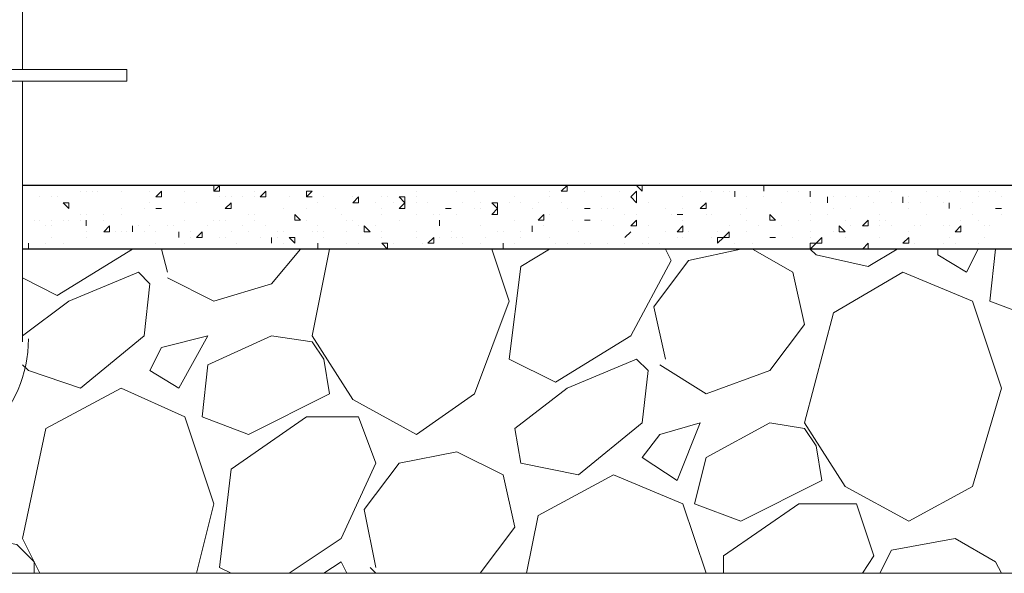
# Model space of a CAD drawing. Header units: metres. Extents: x 5.7 to 89.8, y 4 to 63.5.
# Tile 223 of 256: x 32.8 to 34.4, y 46.4 to 47.3. Entities that reach past the tile are written whole.
import ezdxf

# ---------------------------------------------------------------- set-up
doc = ezdxf.new("R2010")
doc.units = ezdxf.units.M
doc.header["$MEASUREMENT"] = 0
for name, color, linetype in [('PDF17_furn', 7, 'Continuous'), ('PDF17_hatch-borshi', 7, 'Continuous'), ('PDF17_kaff', 7, 'Continuous')]:
    doc.layers.add(name, color=color, linetype=linetype)

msp = doc.modelspace()

# ---------------------------------------------------------------- linework, layer by layer
at = {"layer": 'PDF17_furn', "lineweight": 18}
for points in [[(32.7974, 47.3823), (32.7974, 47.2571)], [(32.7974, 47.2378), (32.7974, 46.8044)]]:
    msp.add_lwpolyline(points, dxfattribs=at)
msp.add_lwpolyline([(32.9708, 47.2571), (32.4604, 47.2571), (32.4604, 47.2378), (32.9708, 47.2378)], close=True, dxfattribs=at)
msp.add_arc((32.5904, 46.8092), 0.2167, 270, 0, dxfattribs=at)
at = {"layer": 'PDF17_hatch-borshi', "lineweight": 18}
for points in [[(32.8263, 47.0645), (32.8263, 47.0645)], [(32.8456, 47.0645), (32.8456, 47.0645)], [(32.9034, 47.0645), (32.9034, 47.0645)], [(32.913, 47.0645), (32.913, 47.0645)], [(32.9612, 47.0645), (32.9612, 47.0645)], [(32.9612, 47.0645), (32.9612, 47.0645)], [(32.9612, 47.0645), (32.9612, 47.0645)], [(32.9612, 47.0645), (32.9612, 47.0645)], [(32.9804, 47.0645), (32.9804, 47.0645)], [(33.019, 47.0645), (33.019, 47.0645)], [(33.0479, 47.0645), (33.0479, 47.0645)], [(33.2116, 47.0645), (33.2116, 47.0645)], [(33.2309, 47.0645), (33.2309, 47.0645)], [(33.279, 47.0645), (33.279, 47.0645)], [(33.2983, 47.0645), (33.2983, 47.0645)], [(33.5102, 47.0645), (33.5102, 47.0645)], [(33.5776, 47.0645), (33.5776, 47.0645)], [(33.5872, 47.0645), (33.5872, 47.0645)], [(33.6643, 47.0645), (33.6739, 47.0645)], [(33.6739, 47.0645), (33.6739, 47.0645)], [(33.6931, 47.0645), (33.6931, 47.0645)], [(33.7509, 47.0645), (33.7509, 47.0645)], [(33.7798, 47.0645), (33.7798, 47.0645)], [(33.8087, 47.0645), (33.8087, 47.0645)], [(33.8665, 47.0645), (33.8665, 47.0645)], [(33.8954, 47.0645), (33.8954, 47.0645)], [(33.9532, 47.0645), (33.9532, 47.0645)], [(33.9532, 47.0645), (33.9532, 47.0645)], [(33.9532, 47.0645), (33.9532, 47.0645)], [(34.0013, 47.0645), (34.0013, 47.0645)], [(34.011, 47.0645), (34.011, 47.0645)], [(34.0206, 47.0645), (34.0206, 47.0645)], [(34.0591, 47.0645), (34.0591, 47.0645)], [(34.0688, 47.0645), (34.0688, 47.0645)], [(34.1266, 47.0645), (34.1266, 47.0645)], [(34.1362, 47.0645), (34.1362, 47.0645)], [(34.1651, 47.0645), (34.1651, 47.0645)], [(34.1843, 47.0645), (34.1843, 47.0645)], [(34.2807, 47.0645), (34.2807, 47.0645)], [(34.377, 47.0645), (34.3866, 47.0645)], [(34.3866, 47.0645), (34.3866, 47.0645)], [(34.3962, 47.0645), (34.3962, 47.0645)], [(32.8263, 47.0452), (32.8263, 47.0452)], [(32.8456, 47.0452), (32.8456, 47.0452)], [(32.8552, 47.0452), (32.8552, 47.0452)], [(32.8938, 47.0548), (32.8938, 47.0548)], [(32.9034, 47.0548), (32.9034, 47.0548)], [(32.913, 47.0548), (32.913, 47.0548)], [(32.9227, 47.0548), (32.9227, 47.0548)], [(32.9612, 47.0548), (32.9612, 47.0548)], [(33.0093, 47.0548), (33.0093, 47.0548)], [(33.0671, 47.0548), (33.0671, 47.0548)], [(33.1249, 47.0548), (33.1249, 47.0548)], [(33.1249, 47.0452), (33.1249, 47.0452)], [(33.1345, 47.0452), (33.1345, 47.0452)], [(33.1442, 47.0452), (33.1442, 47.0452)], [(33.1634, 47.0452), (33.1634, 47.0452)], [(33.1827, 47.0548), (33.1827, 47.0548)], [(33.1827, 47.0452), (33.1827, 47.0452)], [(33.202, 47.0548), (33.202, 47.0548)], [(33.2405, 47.0452), (33.2405, 47.0452)], [(33.279, 47.0452), (33.279, 47.0452)], [(33.2983, 47.0452), (33.2983, 47.0452)], [(33.3464, 47.0452), (33.3464, 47.0452)], [(33.3946, 47.0452), (33.3946, 47.0452)], [(33.4042, 47.0452), (33.4042, 47.0452)], [(33.4524, 47.0548), (33.4524, 47.0548)], [(33.4524, 47.0452), (33.4524, 47.0452)], [(33.5198, 47.0548), (33.5198, 47.0548)], [(33.5198, 47.0548), (33.5198, 47.0548)], [(33.5487, 47.0548), (33.5487, 47.0548)], [(33.6161, 47.0452), (33.6161, 47.0452)], [(33.6739, 47.0548), (33.6739, 47.0548)], [(33.6739, 47.0452), (33.6739, 47.0452)], [(33.7317, 47.0548), (33.7317, 47.0548)], [(33.7317, 47.0548), (33.7317, 47.0548)], [(33.7606, 47.0452), (33.7606, 47.0452)], [(33.7895, 47.0548), (33.7895, 47.0548)], [(33.828, 47.0548), (33.828, 47.0548)], [(33.8954, 47.0452), (33.8954, 47.0452)], [(33.8954, 47.0452), (33.8954, 47.0452)], [(33.9243, 47.0548), (33.9243, 47.0548)], [(33.9436, 47.0548), (33.9436, 47.0548)], [(33.9628, 47.0548), (33.9628, 47.0548)], [(33.9725, 47.0548), (33.9725, 47.0548)], [(33.9821, 47.0548), (33.9821, 47.0548)], [(34.0013, 47.0452), (34.0013, 47.0452)], [(34.0302, 47.0548), (34.0302, 47.0548)], [(34.0302, 47.0548), (34.0302, 47.0548)], [(34.0302, 47.0452), (34.0302, 47.0452)], [(34.0688, 47.0548), (34.0688, 47.0548)], [(34.088, 47.0548), (34.088, 47.0548)], [(34.1073, 47.0452), (34.1073, 47.0452)], [(34.1362, 47.0452), (34.1362, 47.0452)], [(34.1458, 47.0452), (34.1458, 47.0452)], [(34.1651, 47.0452), (34.1651, 47.0452)], [(34.1843, 47.0452), (34.1843, 47.0452)], [(34.1843, 47.0452), (34.1843, 47.0452)], [(34.1843, 47.0452), (34.1843, 47.0452)], [(34.2036, 47.0452), (34.2036, 47.0452)], [(34.2229, 47.0548), (34.2229, 47.0548)], [(34.2421, 47.0548), (34.2421, 47.0548)], [(34.2614, 47.0452), (34.2614, 47.0452)], [(34.271, 47.0452), (34.271, 47.0452)], [(34.2999, 47.0548), (34.2999, 47.0548)], [(34.3192, 47.0452), (34.3192, 47.0452)], [(34.3192, 47.0452), (34.3192, 47.0452)], [(34.3384, 47.0548), (34.3384, 47.0548)], [(34.3577, 47.0548), (34.3577, 47.0548)], [(34.3866, 47.0548), (34.3866, 47.0548)], [(34.3866, 47.0452), (34.3866, 47.0452)], [(34.4059, 47.0548), (34.4059, 47.0548)], [(34.4155, 47.0548), (34.4155, 47.0548)], [(34.4251, 47.0452), (34.4251, 47.0452)], [(32.9612, 47.0259), (32.9612, 47.0259)], [(32.9997, 47.0259), (32.9997, 47.0259)], [(33.0093, 47.0356), (33.0093, 47.0356)], [(33.019, 47.0259), (33.019, 47.0259)], [(33.0286, 47.0259), (33.0286, 47.0259)], [(33.0286, 47.0259), (33.0286, 47.0259)], [(33.0671, 47.0356), (33.0671, 47.0356)], [(33.0671, 47.0356), (33.0671, 47.0356)], [(33.0864, 47.0356), (33.0864, 47.0356)], [(33.2309, 47.0259), (33.2309, 47.0259)], [(33.2694, 47.0259), (33.2694, 47.0259)], [(33.2886, 47.0356), (33.2886, 47.0356)], [(33.3175, 47.0259), (33.3175, 47.0259)], [(33.3561, 47.0356), (33.3561, 47.0356)], [(33.3849, 47.0356), (33.3849, 47.0356)], [(33.3946, 47.0259), (33.3946, 47.0259)], [(33.4138, 47.0356), (33.4138, 47.0356)], [(33.4524, 47.0356), (33.4524, 47.0356)], [(33.4716, 47.0356), (33.4716, 47.0356)], [(33.5102, 47.0259), (33.5102, 47.0259)], [(33.5102, 47.0259), (33.5102, 47.0259)], [(33.5294, 47.0356), (33.5294, 47.0356)], [(33.5487, 47.0259), (33.5487, 47.0259)], [(33.5583, 47.0356), (33.5583, 47.0356)], [(33.5583, 47.0259), (33.5583, 47.0259)], [(33.5872, 47.0259), (33.5872, 47.0259)], [(33.6065, 47.0356), (33.6065, 47.0356)], [(33.6257, 47.0356), (33.6257, 47.0356)], [(33.645, 47.0259), (33.645, 47.0259)], [(33.6546, 47.0356), (33.6546, 47.0356)], [(33.6931, 47.0356), (33.6931, 47.0356)], [(33.7028, 47.0259), (33.7028, 47.0259)], [(33.7317, 47.0259), (33.7317, 47.0259)], [(33.7413, 47.0259), (33.7413, 47.0259)], [(33.7606, 47.0259), (33.7606, 47.0259)], [(33.7702, 47.0259), (33.7702, 47.0259)], [(33.7798, 47.0259), (33.7798, 47.0259)], [(33.8376, 47.0356), (33.8376, 47.0356)], [(33.8376, 47.0356), (33.8376, 47.0356)], [(33.8665, 47.0259), (33.8665, 47.0259)], [(33.8954, 47.0259), (33.8954, 47.0259)], [(33.9339, 47.0356), (33.9339, 47.0356)], [(34.0013, 47.0259), (34.0013, 47.0259)], [(34.0591, 47.0356), (34.0591, 47.0356)], [(34.1073, 47.0356), (34.1073, 47.0356)], [(34.1458, 47.0259), (34.1458, 47.0259)], [(34.1747, 47.0259), (34.1747, 47.0259)], [(34.2132, 47.0356), (34.2132, 47.0356)], [(34.2421, 47.0356), (34.2421, 47.0356)], [(34.2614, 47.0356), (34.2614, 47.0356)], [(34.271, 47.0356), (34.271, 47.0356)], [(34.271, 47.0259), (34.271, 47.0259)], [(34.2903, 47.0356), (34.2903, 47.0356)], [(34.2903, 47.0356), (34.2903, 47.0356)], [(34.2903, 47.0356), (34.2903, 47.0356)], [(34.3288, 47.0356), (34.3288, 47.0356)], [(34.3384, 47.0259), (34.3384, 47.0259)], [(34.3577, 47.0259), (34.3577, 47.0259)], [(34.377, 47.0356), (34.377, 47.0356)], [(34.4155, 47.0259), (34.4155, 47.0259)], [(32.8938, 47.0163), (32.8938, 47.0163)], [(32.9034, 47.0163), (32.9034, 47.0163)], [(32.9323, 47.0163), (32.9323, 47.0163)], [(32.9612, 47.0163), (32.9612, 47.0163)], [(33.1731, 47.0163), (33.1731, 47.0163)], [(33.1827, 47.0163), (33.1827, 47.0163)], [(33.1827, 47.0163), (33.1827, 47.0163)], [(33.1827, 47.0163), (33.1827, 47.0163)], [(33.2501, 47.0163), (33.2501, 47.0163)], [(33.3272, 47.0163), (33.3272, 47.0163)], [(33.3946, 47.0163), (33.3946, 47.0163)], [(33.4524, 47.0163), (33.4524, 47.0163)], [(33.4813, 47.0163), (33.4813, 47.0163)], [(33.4909, 47.0163), (33.4909, 47.0163)], [(33.5198, 47.0163), (33.5198, 47.0163)], [(33.6739, 47.0163), (33.6739, 47.0163)], [(33.7991, 47.0163), (33.7991, 47.0163)], [(33.8184, 47.0163), (33.8184, 47.0163)], [(33.8761, 47.0163), (33.8761, 47.0163)], [(33.8954, 47.0163), (33.8954, 47.0163)], [(33.9339, 47.0163), (33.9339, 47.0163)], [(33.9436, 47.0163), (33.9436, 47.0163)], [(33.9917, 47.0163), (33.9917, 47.0163)], [(34.1073, 47.0163), (34.1073, 47.0163)], [(34.1362, 47.0163), (34.1362, 47.0163)], [(34.2229, 47.0163), (34.2229, 47.0163)], [(34.2999, 47.0163), (34.2999, 47.0163)], [(34.377, 47.0163), (34.377, 47.0163)], [(34.4251, 47.0163), (34.4251, 47.0163)], [(32.8167, 47.0067), (32.8167, 47.0067)], [(32.8263, 47.0067), (32.8263, 47.0067)], [(32.8263, 47.0067), (32.8263, 47.0067)], [(32.8263, 47.0067), (32.8263, 47.0067)], [(32.836, 46.997), (32.836, 46.997)], [(32.8456, 47.0067), (32.8456, 47.0067)], [(32.8456, 46.997), (32.8456, 46.997)], [(32.8649, 47.0067), (32.8649, 47.0067)], [(32.8745, 47.0067), (32.8745, 47.0067)], [(32.8938, 47.0067), (32.8938, 47.0067)], [(32.9034, 46.997), (32.9034, 46.997)], [(32.9323, 47.0067), (32.9323, 47.0067)], [(32.9901, 46.997), (32.9901, 46.997)], [(33.0093, 46.997), (33.0093, 46.997)], [(33.0382, 46.997), (33.0382, 46.997)], [(33.0479, 46.997), (33.0479, 46.997)], [(33.0671, 47.0067), (33.0671, 47.0067)], [(33.1056, 46.997), (33.1056, 46.997)], [(33.1153, 47.0067), (33.1153, 47.0067)], [(33.1249, 47.0067), (33.1249, 47.0067)], [(33.1345, 47.0067), (33.1345, 47.0067)], [(33.1634, 46.997), (33.1634, 46.997)], [(33.1827, 47.0067), (33.1827, 47.0067)], [(33.202, 46.997), (33.202, 46.997)], [(33.2694, 47.0067), (33.2694, 47.0067)], [(33.2886, 46.997), (33.2886, 46.997)], [(33.3368, 47.0067), (33.3368, 47.0067)], [(33.3368, 47.0067), (33.3368, 47.0067)], [(33.3368, 47.0067), (33.3368, 47.0067)], [(33.3464, 47.0067), (33.3464, 47.0067)], [(33.3561, 46.997), (33.3561, 46.997)], [(33.3561, 46.997), (33.3561, 46.997)], [(33.3849, 46.997), (33.3849, 46.997)], [(33.4235, 47.0067), (33.4235, 47.0067)], [(33.4235, 47.0067), (33.4235, 47.0067)], [(33.4909, 46.997), (33.4909, 46.997)], [(33.5583, 46.997), (33.5583, 46.997)], [(33.6161, 47.0067), (33.6161, 47.0067)], [(33.645, 46.997), (33.645, 46.997)], [(33.6643, 46.997), (33.6643, 46.997)], [(33.7124, 47.0067), (33.7124, 47.0067)], [(33.7317, 47.0067), (33.7317, 47.0067)], [(33.7413, 47.0067), (33.7413, 47.0067)], [(33.7606, 47.0067), (33.7606, 47.0067)], [(33.7798, 46.997), (33.7798, 46.997)], [(33.8376, 46.997), (33.8376, 46.997)], [(33.8954, 47.0067), (33.8954, 47.0067)], [(33.9725, 46.997), (33.9725, 46.997)], [(34.0013, 47.0067), (34.0013, 47.0067)], [(34.0206, 46.997), (34.0206, 46.997)], [(34.0399, 47.0067), (34.0399, 47.0067)], [(34.0495, 47.0067), (34.0495, 47.0067)], [(34.0495, 47.0067), (34.0495, 47.0067)], [(34.0591, 46.997), (34.0591, 46.997)], [(34.088, 47.0067), (34.088, 47.0067)], [(34.1073, 47.0067), (34.1073, 47.0067)], [(34.1073, 47.0067), (34.1073, 47.0067)], [(34.1651, 47.0067), (34.1651, 47.0067)], [(34.1651, 47.0067), (34.1651, 47.0067)], [(34.1747, 46.997), (34.1747, 46.997)], [(34.2229, 47.0067), (34.2229, 47.0067)], [(34.2229, 46.997), (34.2229, 46.997)], [(34.2325, 47.0067), (34.2325, 47.0067)], [(34.2421, 46.997), (34.2421, 46.997)], [(34.2807, 46.997), (34.2807, 46.997)], [(34.2903, 46.997), (34.2903, 46.997)], [(34.3288, 46.997), (34.3288, 46.997)], [(34.3384, 46.997), (34.3384, 46.997)], [(34.3577, 47.0067), (34.3577, 47.0067)], [(34.3866, 47.0067), (34.3866, 47.0067)], [(34.3962, 46.997), (34.3962, 46.997)], [(34.4059, 46.997), (34.4059, 46.997)], [(32.8456, 46.9778), (32.8456, 46.9778)], [(32.9034, 46.9874), (32.9034, 46.9874)], [(32.9034, 46.9778), (32.9034, 46.9778)], [(32.9034, 46.9778), (32.9034, 46.9778)], [(32.9515, 46.9874), (32.9515, 46.9874)], [(32.9612, 46.9874), (32.9612, 46.9874)], [(32.9708, 46.9874), (32.9708, 46.9874)], [(32.9804, 46.9874), (32.9804, 46.9874)], [(32.9997, 46.9874), (32.9997, 46.9874)], [(33.019, 46.9874), (33.019, 46.9874)], [(33.0575, 46.9778), (33.0575, 46.9778)], [(33.0768, 46.9874), (33.0768, 46.9874)], [(33.0768, 46.9778), (33.0768, 46.9778)], [(33.1249, 46.9778), (33.1249, 46.9778)], [(33.1345, 46.9778), (33.1345, 46.9778)], [(33.1345, 46.9778), (33.1345, 46.9778)], [(33.1345, 46.9778), (33.1345, 46.9778)], [(33.1345, 46.9778), (33.1345, 46.9778)], [(33.1442, 46.9874), (33.1442, 46.9874)], [(33.1731, 46.9874), (33.1731, 46.9874)], [(33.1923, 46.9778), (33.1923, 46.9778)], [(33.2212, 46.9874), (33.2212, 46.9874)], [(33.2212, 46.9778), (33.2212, 46.9778)], [(33.2309, 46.9874), (33.2309, 46.9874)], [(33.2405, 46.9778), (33.2405, 46.9778)], [(33.2501, 46.9778), (33.2501, 46.9778)], [(33.279, 46.9874), (33.279, 46.9874)], [(33.2886, 46.9874), (33.2886, 46.9874)], [(33.2983, 46.9874), (33.2983, 46.9874)], [(33.2983, 46.9778), (33.2983, 46.9778)], [(33.3368, 46.9874), (33.3368, 46.9874)], [(33.3946, 46.9874), (33.3946, 46.9874)], [(33.3946, 46.9778), (33.3946, 46.9778)], [(33.4524, 46.9874), (33.4524, 46.9874)], [(33.4524, 46.9778), (33.4524, 46.9778)], [(33.4909, 46.9778), (33.4909, 46.9778)], [(33.5102, 46.9874), (33.5102, 46.9874)], [(33.5102, 46.9778), (33.5102, 46.9778)], [(33.5198, 46.9778), (33.5198, 46.9778)], [(33.5294, 46.9778), (33.5294, 46.9778)], [(33.5679, 46.9778), (33.5679, 46.9778)], [(33.5872, 46.9874), (33.5872, 46.9874)], [(33.5968, 46.9874), (33.5968, 46.9874)], [(33.6257, 46.9874), (33.6257, 46.9874)], [(33.6257, 46.9778), (33.6257, 46.9778)], [(33.645, 46.9874), (33.645, 46.9874)], [(33.6739, 46.9778), (33.6739, 46.9778)], [(33.722, 46.9874), (33.722, 46.9874)], [(33.7991, 46.9778), (33.7991, 46.9778)], [(33.8376, 46.9778), (33.8376, 46.9778)], [(33.8665, 46.9874), (33.8665, 46.9874)], [(33.8858, 46.9778), (33.8858, 46.9778)], [(33.8954, 46.9778), (33.8954, 46.9778)], [(33.905, 46.9874), (33.905, 46.9874)], [(33.9436, 46.9778), (33.9436, 46.9778)], [(33.9532, 46.9874), (33.9532, 46.9874)], [(34.0013, 46.9874), (34.0013, 46.9874)], [(34.0495, 46.9778), (34.0495, 46.9778)], [(34.0495, 46.9778), (34.0495, 46.9778)], [(34.0784, 46.9778), (34.0784, 46.9778)], [(34.1073, 46.9874), (34.1073, 46.9874)], [(34.1073, 46.9778), (34.1073, 46.9778)], [(34.1458, 46.9874), (34.1458, 46.9874)], [(34.1651, 46.9778), (34.1651, 46.9778)], [(34.2229, 46.9778), (34.2229, 46.9778)], [(34.271, 46.9874), (34.271, 46.9874)], [(34.3384, 46.9778), (34.3384, 46.9778)], [(34.3962, 46.9778), (34.3962, 46.9778)], [(32.9901, 46.9585), (32.9804, 46.9585), (32.8552, 46.8815), (32.7974, 46.9104)], [(32.836, 46.9682), (32.836, 46.9682)], [(32.8649, 46.9682), (32.8649, 46.9682)], [(33.019, 46.9682), (33.019, 46.9682)], [(33.0382, 46.92), (33.0286, 46.9585)], [(33.0382, 46.9104), (33.1153, 46.8718), (33.2116, 46.9007), (33.2597, 46.9585)], [(33.0671, 46.9682), (33.0671, 46.9682)], [(33.1056, 46.9585), (33.1056, 46.9585)], [(33.1538, 46.9682), (33.1538, 46.9682)], [(33.1634, 46.9585), (33.1634, 46.9585)], [(33.2116, 46.9682), (33.2116, 46.9682)], [(33.2309, 46.9682), (33.2309, 46.9682)], [(33.3079, 46.9585), (33.279, 46.8141), (33.3464, 46.7081), (33.4524, 46.6503), (33.5487, 46.7177), (33.6065, 46.8718), (33.5776, 46.9585)], [(33.2886, 46.9585), (33.2886, 46.9585)], [(33.2886, 46.9585), (33.2886, 46.9585)], [(33.3368, 46.9682), (33.3368, 46.9682)], [(33.3561, 46.9682), (33.3561, 46.9682)], [(33.3657, 46.9585), (33.3657, 46.9585)], [(33.3657, 46.9585), (33.3657, 46.9585)], [(33.3946, 46.9585), (33.3946, 46.9585)], [(33.4138, 46.9682), (33.4138, 46.9682)], [(33.462, 46.9682), (33.462, 46.9682)], [(33.462, 46.9682), (33.462, 46.9682)], [(33.4716, 46.9682), (33.4716, 46.9682)], [(33.5294, 46.9682), (33.5294, 46.9682)], [(33.5583, 46.9682), (33.5583, 46.9682)], [(33.5872, 46.9585), (33.5872, 46.9585)], [(33.8665, 46.9585), (33.8761, 46.9393), (33.8087, 46.8141), (33.6835, 46.737), (33.6065, 46.7755), (33.6257, 46.9296), (33.6739, 46.9585)], [(33.6161, 46.9682), (33.6161, 46.9682)], [(33.6835, 46.9682), (33.6835, 46.9682)], [(33.7028, 46.9682), (33.7028, 46.9682)], [(33.7317, 46.9682), (33.7317, 46.9682)], [(33.7413, 46.9682), (33.7413, 46.9682)], [(33.7702, 46.9682), (33.7702, 46.9682)], [(33.7991, 46.9682), (33.7991, 46.9682)], [(33.828, 46.9682), (33.828, 46.9682)], [(33.8376, 46.9682), (33.8376, 46.9682)], [(33.8665, 46.7755), (33.8472, 46.8622), (33.905, 46.9393), (33.9917, 46.9585)], [(33.8569, 46.9682), (33.8569, 46.9682)], [(33.8569, 46.7659), (33.9339, 46.7177), (34.0399, 46.7563), (34.0977, 46.8333), (34.0784, 46.92), (34.011, 46.9585)], [(33.9147, 46.9585), (33.9147, 46.9585)], [(33.9821, 46.9682), (33.9821, 46.9682)], [(34.011, 46.9682), (34.011, 46.9682)], [(34.1073, 46.9682), (34.1073, 46.9682)], [(34.2518, 46.9585), (34.2036, 46.9296), (34.1169, 46.9489), (34.1073, 46.9585)], [(34.2807, 46.9682), (34.2807, 46.9682)], [(34.2807, 46.9585), (34.2807, 46.9585)], [(34.2807, 46.9585), (34.2807, 46.9585)], [(34.3192, 46.9585), (34.3192, 46.9489), (34.3673, 46.92), (34.3866, 46.9585)], [(34.3288, 46.9682), (34.3288, 46.9682)], [(34.3288, 46.9585), (34.3288, 46.9585)], [(34.3481, 46.9682), (34.3481, 46.9682)], [(34.3866, 46.9682), (34.3866, 46.9682)], [(34.3866, 46.9585), (34.3866, 46.9585)], [(34.3866, 46.9585), (34.3866, 46.9585)], [(34.4251, 46.9585), (34.4155, 46.9585), (34.4059, 46.8718), (34.4829, 46.8429), (34.6081, 46.9104), (34.6081, 46.9585)], [(32.7974, 46.8141), (32.8745, 46.8718), (32.9901, 46.92), (33.0093, 46.9007), (32.9997, 46.8141), (32.8938, 46.7274), (32.8071, 46.7563), (32.7974, 46.7659)], [(33.0864, 46.4192), (33.1153, 46.5347), (33.0671, 46.6792), (32.9612, 46.7274), (32.836, 46.66), (32.7974, 46.477), (32.8263, 46.4192)], [(33.1442, 46.4192), (33.1249, 46.4288), (33.1442, 46.5925), (33.2694, 46.6792), (33.3561, 46.6792), (33.3849, 46.6022), (33.3272, 46.477), (33.2405, 46.4192)], [(33.3849, 46.4288), (33.3657, 46.5251), (33.4235, 46.6022), (33.5198, 46.6214), (33.5968, 46.5829), (33.6161, 46.4962), (33.5583, 46.4192)], [(33.9339, 46.4192), (33.8954, 46.5347), (33.7798, 46.5829), (33.6546, 46.5155), (33.6354, 46.4192)], [(33.9628, 46.4192), (33.9628, 46.4481), (34.088, 46.5347), (34.1843, 46.5347), (34.2132, 46.4481), (34.194, 46.4192)], [(32.8167, 46.4192), (32.8167, 46.4384), (32.7878, 46.4673), (32.73, 46.477), (32.6241, 46.4192)], [(34.4251, 46.4192), (34.4155, 46.4384), (34.3481, 46.477), (34.2421, 46.4577), (34.2229, 46.4192)], [(33.3368, 46.4192), (33.3272, 46.4384), (33.2983, 46.4192)], [(33.3753, 46.4288), (33.3849, 46.4192)]]:
    msp.add_lwpolyline(points, dxfattribs=at)
for points in [[(32.913, 47.0645), (32.9034, 47.0645)], [(33.0479, 47.0645), (33.0382, 47.0645)], [(33.1249, 47.0645), (33.1249, 47.0548), (33.1153, 47.0548)], [(33.1249, 47.0645), (33.1153, 47.0548), (33.1153, 47.0645)], [(33.7028, 47.0548), (33.6931, 47.0548), (33.7028, 47.0645)], [(33.828, 47.0645), (33.828, 47.0548), (33.8184, 47.0645)], [(34.0302, 47.0645), (34.0302, 47.0548)], [(33.0286, 47.0452), (33.019, 47.0452), (33.0286, 47.0548)], [(33.202, 47.0548), (33.202, 47.0452), (33.1923, 47.0452)], [(33.279, 47.0548), (33.2694, 47.0452), (33.2694, 47.0548)], [(33.279, 47.0452), (33.2694, 47.0452)], [(33.3561, 47.0452), (33.3561, 47.0356), (33.3464, 47.0356)], [(33.4331, 47.0452), (33.4331, 47.0356), (33.4235, 47.0452)], [(33.8184, 47.0356), (33.8087, 47.0452), (33.8184, 47.0548)], [(33.9821, 47.0548), (33.9821, 47.0452)], [(34.1073, 47.0548), (34.1073, 47.0452)], [(34.1362, 47.0452), (34.1362, 47.0356)], [(34.2614, 47.0452), (34.2614, 47.0356)], [(32.8745, 47.0356), (32.8745, 47.0259), (32.8649, 47.0356)], [(33.0286, 47.0259), (33.019, 47.0259)], [(33.1442, 47.0259), (33.1345, 47.0259), (33.1442, 47.0356)], [(33.4331, 47.0356), (33.4331, 47.0259), (33.4235, 47.0259)], [(33.5102, 47.0259), (33.5005, 47.0259)], [(33.5872, 47.0356), (33.5872, 47.0259), (33.5776, 47.0356)], [(33.5872, 47.0259), (33.5872, 47.0163), (33.5776, 47.0163)], [(33.7413, 47.0259), (33.7317, 47.0259)], [(33.9339, 47.0259), (33.9243, 47.0259), (33.9339, 47.0356)], [(34.3384, 47.0356), (34.3384, 47.0259)], [(34.4155, 47.0259), (34.4251, 47.0259)], [(33.2597, 47.0067), (33.2501, 47.0067), (33.2501, 47.0163)], [(33.6643, 47.0163), (33.6643, 47.0067), (33.6546, 47.0067)], [(33.8954, 47.0163), (33.8858, 47.0163)], [(34.0495, 47.0067), (34.0399, 47.0067), (34.0399, 47.0163)], [(32.9034, 47.0067), (32.9034, 46.997)], [(32.9419, 46.997), (32.9419, 46.9874), (32.9323, 46.9874)], [(32.9804, 46.997), (32.9804, 46.9874)], [(33.3753, 46.9874), (33.3657, 46.9874), (33.3657, 46.997)], [(33.4909, 47.0067), (33.4909, 46.997)], [(33.645, 46.997), (33.645, 46.9874)], [(33.7413, 47.0067), (33.7317, 47.0067)], [(33.8184, 47.0067), (33.8184, 46.997), (33.8087, 46.997)], [(33.8954, 46.997), (33.8954, 46.9874), (33.8858, 46.9874)], [(34.0495, 47.0067), (34.0399, 47.0067)], [(34.1651, 46.9874), (34.1554, 46.9874), (34.1554, 46.997)], [(34.2036, 47.0067), (34.2036, 46.997), (34.194, 46.997)], [(34.3577, 46.997), (34.3577, 46.9874), (34.3481, 46.9874)], [(33.0575, 46.9874), (33.0575, 46.9778)], [(33.096, 46.9874), (33.096, 46.9778), (33.0864, 46.9778)], [(33.2116, 46.9778), (33.2116, 46.9682)], [(33.2501, 46.9778), (33.2501, 46.9682), (33.2405, 46.9778)], [(33.4813, 46.9682), (33.4716, 46.9682), (33.4813, 46.9778)], [(33.8087, 46.9874), (33.7991, 46.9778)], [(33.9628, 46.9778), (33.9532, 46.9682), (33.9532, 46.9778)], [(33.9725, 46.9874), (33.9725, 46.9778), (33.9628, 46.9778)], [(34.0495, 46.9778), (34.0399, 46.9778)], [(34.1266, 46.9778), (34.1266, 46.9682), (34.1169, 46.9682)], [(34.271, 46.9682), (34.2614, 46.9682), (34.271, 46.9778)], [(32.8071, 46.9682), (32.8071, 46.9585)], [(33.2886, 46.9682), (33.2886, 46.9585)], [(33.4042, 46.9682), (33.4042, 46.9585), (33.3946, 46.9682)], [(33.5968, 46.9682), (33.5968, 46.9585)], [(34.1169, 46.9682), (34.1073, 46.9585), (34.1073, 46.9682)], [(34.2036, 46.9682), (34.2036, 46.9585), (34.194, 46.9585)], [(34.0977, 46.6696), (34.1651, 46.5636), (34.271, 46.5059), (34.377, 46.5636), (34.4251, 46.7274), (34.377, 46.8718), (34.2614, 46.92), (34.1458, 46.8526)], [(33.0286, 46.7948), (33.0093, 46.7563), (33.0575, 46.7274), (33.1056, 46.8141)], [(33.279, 46.8044), (33.2116, 46.8141), (33.1056, 46.7659), (33.096, 46.6792), (33.1731, 46.6503), (33.3079, 46.7177), (33.2983, 46.7755)], [(33.6161, 46.66), (33.7028, 46.7274), (33.8184, 46.7755), (33.8376, 46.7563), (33.828, 46.6696), (33.722, 46.5829), (33.6257, 46.6022)], [(33.8569, 46.6503), (33.828, 46.6118), (33.8858, 46.5733), (33.9243, 46.6696)], [(34.0977, 46.66), (34.0399, 46.6696), (33.9339, 46.6118), (33.9147, 46.5347), (33.9917, 46.5059), (34.1266, 46.5733), (34.1169, 46.6311)]]:
    msp.add_lwpolyline(points, close=True, dxfattribs=at)
at = {"layer": 'PDF17_kaff', "lineweight": 30}
for points in [[(38.8169, 47.0741), (42.968, 47.8927), (47.1383, 48.3647), (58.5416, 48.3647), (58.7535, 48.3647), (58.7535, 48.2491), (47.1383, 48.2491), (42.9776, 47.7868), (38.7881, 46.9585), (32.7974, 46.9585)], [(38.7399, 47.0645), (32.7974, 47.0645)]]:
    msp.add_lwpolyline(points, dxfattribs=at)
at = {"layer": 'PDF17_kaff', "lineweight": 20}
msp.add_lwpolyline([(38.8169, 46.4192), (29.9081, 46.4192), (29.9081, 46.9585)], dxfattribs=at)

doc.saveas('drawing.dxf')
